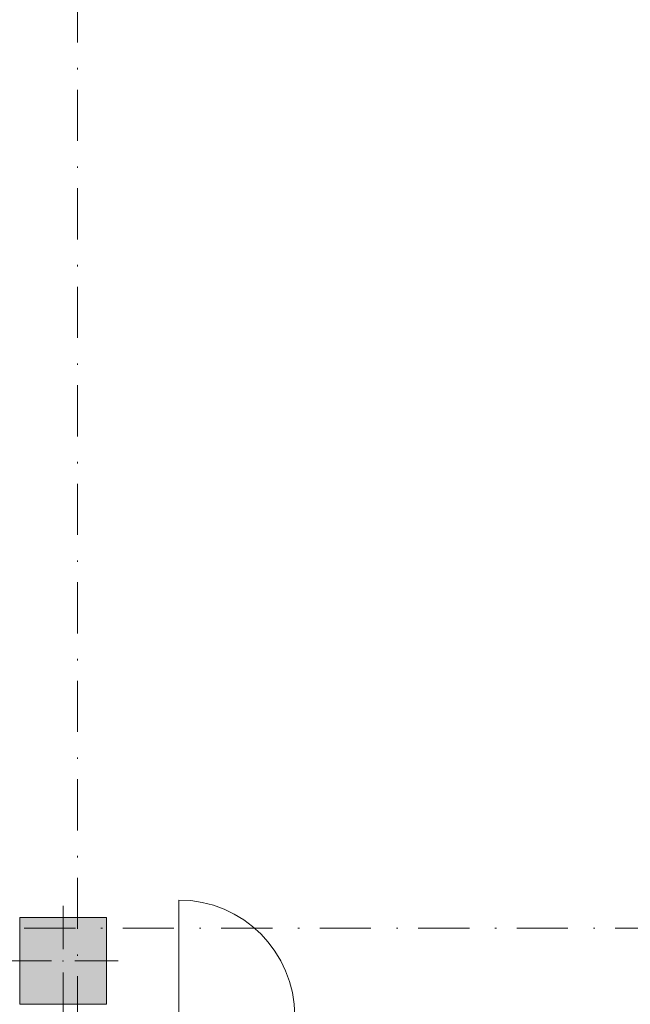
# Model space of a CAD drawing. Header units: millimetres. Extents: x 0 to 1184, y 0 to 836.
# Tile 35 of 61: x 622 to 664, y 360 to 428. Entities that reach past the tile are written whole.
import ezdxf
from ezdxf.xclip import XClip

# ---------------------------------------------------------------- set-up
doc = ezdxf.new("R2010")
doc.units = ezdxf.units.MM
doc.header["$MEASUREMENT"] = 0
doc.header["$XCLIPFRAME"] = 0
doc.linetypes.add('Штриховая', pattern=[5.644444, 2.822222, -2.822222])
doc.linetypes.add('Штрихпунктирная', pattern=[6.702778, 3.527778, -1.763889, 0, -1.411111])
for name, color, linetype in [('Конструктив - Колонны', 7, 'Continuous'), ('Конструктив - Стены Блок 200 нов', 7, 'Continuous'), ('Элемент Модели - Зона', 7, 'Continuous'), ('Элемент Модели - Оси', 7, 'Continuous')]:
    doc.layers.add(name, color=color, linetype=linetype)

# ---------------------------------------------------------------- blocks, each defined once
blk = doc.blocks.new('Чертеж_4_4', base_point=(-278.479, 89.564))
at = {"layer": 'Конструктив - Колонны', "linetype": 'Continuous', "lineweight": 0, "true_color": 0x000000}
blk.add_hatch(color=18, dxfattribs=at).paths.add_polyline_path([(622.021, 360.064), (628.021, 360.064), (628.021, 366.064), (622.021, 366.064)])
at = {"layer": 'Конструктив - Колонны', "color": 251, "linetype": 'Continuous', "lineweight": 5, "true_color": 0x575757}
for p, q in [((625.021, 363.864), (625.021, 366.864)), ((624.221, 363.064), (621.221, 363.064)), ((625.821, 363.064), (628.821, 363.064)), ((625.021, 362.264), (625.021, 359.264))]:
    blk.add_line(p, q, dxfattribs=at)
at = {"layer": 'Конструктив - Колонны', "color": 251, "linetype": 'Continuous', "lineweight": 15, "true_color": 0x575757, "flags": 128}
blk.add_lwpolyline([(622.021, 360.064), (628.021, 360.064), (628.021, 366.064), (622.021, 366.064)], close=True, dxfattribs=at)
at = {"layer": 'Конструктив - Колонны', "color": 251, "linetype": 'Continuous', "lineweight": 5, "true_color": 0x575757}
blk.add_point((625.021, 363.064), dxfattribs=at)
at = {"layer": 'Конструктив - Стены Блок 200 нов', "color": 251, "linetype": 'Continuous', "lineweight": 5, "true_color": 0x575757}
blk.add_line((633.021, 359.264), (633.021, 367.264), dxfattribs=at)
blk.add_arc((633.021, 359.264), 8, 0, 90, dxfattribs=at)
at = {"layer": 'Элемент Модели - Зона', "color": 7, "linetype": 'Штриховая', "lineweight": 15, "flags": 128}
blk.add_lwpolyline([(622.021, 366.064), (628.021, 366.064), (628.021, 360.064), (622.021, 360.064)], close=True, dxfattribs=at)
at = {"layer": 'Элемент Модели - Оси', "color": 7, "linetype": 'Штрихпунктирная', "lineweight": 15}
for p, q in [((626.021, 831.391), (626.021, 166.928)), ((71.316, 365.314), (1182.021, 365.314))]:
    blk.add_line(p, q, dxfattribs=at)

msp = doc.modelspace()

# ---------------------------------------------------------------- block references
at = {"color": 161, "linetype": 'Continuous', "lineweight": 40, "true_color": 0x83aefe}
ref = msp.add_blockref('Чертеж_4_4', (-278.479, 89.564), dxfattribs=at)
XClip(ref).set_block_clipping_path([(71.3162990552, 166.9277917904), (1182.0208577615, 831.3911731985)])

doc.saveas('drawing.dxf')
